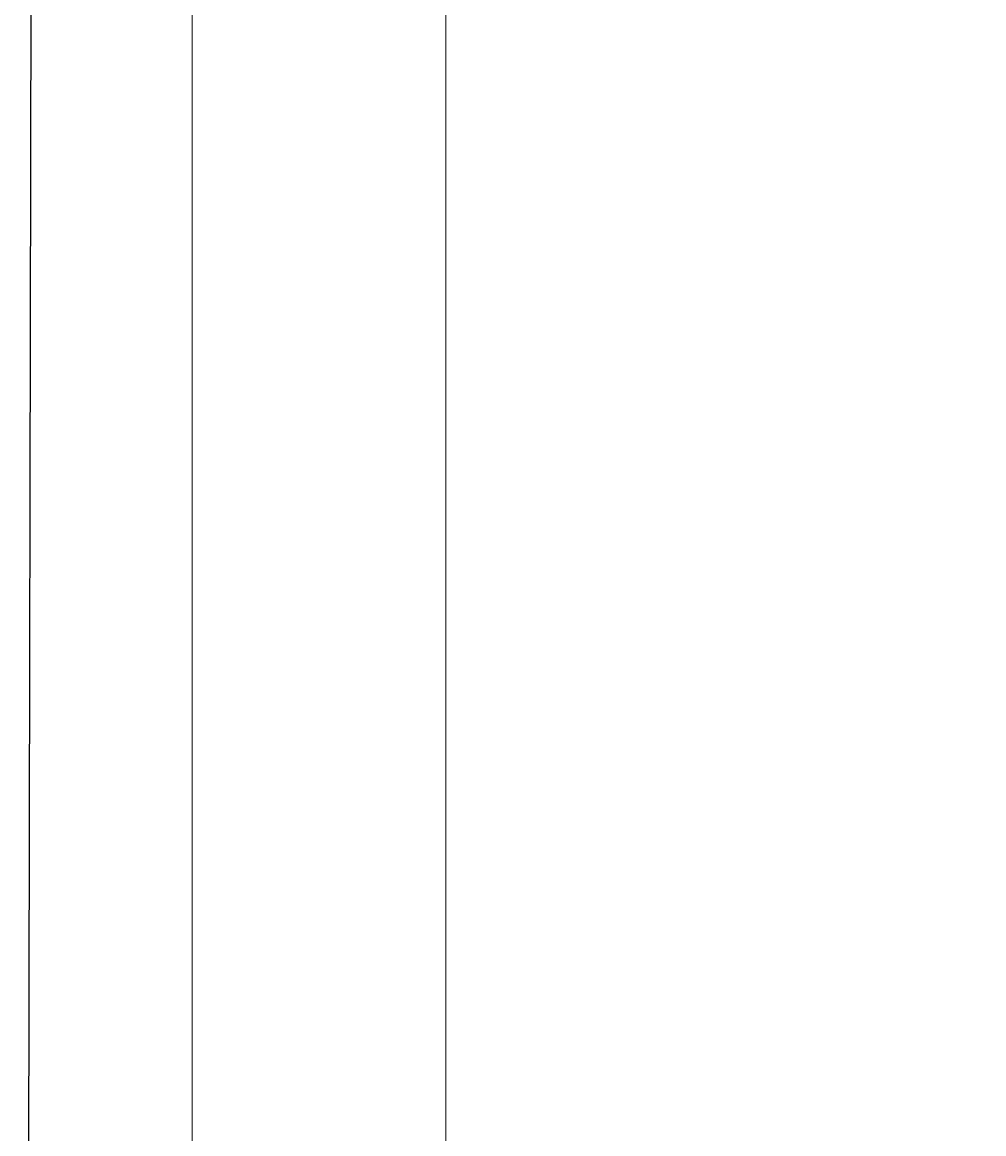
# Model space of a CAD drawing. Header units: millimetres. Extents: x 2215 to 12087, y 6991 to 11359.
# Tile 7 of 26: x 2215 to 2973, y 9315 to 10191. Entities that reach past the tile are written whole.
import ezdxf

# ---------------------------------------------------------------- set-up
doc = ezdxf.new("R2010")
doc.units = ezdxf.units.MM
doc.linetypes.add('{ Half Dash }', pattern=[0])
doc.layers.add('A_opisy', color=81, linetype='Continuous', lineweight=13)
doc.layers.add('opis wody', color=7, linetype='{ Half Dash }', lineweight=15)
doc.styles.get("Standard").update_dxf_attribs({"font": 'arial.ttf'})
doc.dimstyles.new('500', dxfattribs={"dimscale": 5, "dimtxt": 0.2, "dimasz": 0.2, "dimexe": 0.3, "dimexo": 0.625, "dimgap": 0.05, "dimtad": 1, "dimzin": 1, "dimtxsty": 'Standard', "dimblk": 'ARCHTICK', "dimcen": 2.5, "dimadec": 0, "dimazin": 0, "dimtfac": 1, "dimtmove": 0, "dimatfit": 3, "dimfxl": 0.3, "dimfxlon": 1, "dimarcsym": 0})

# ---------------------------------------------------------------- blocks, each defined once
blk = doc.blocks.new('_ArchTick')
at = {"color": 0, "linetype": 'ByBlock', "const_width": 0.15}
blk.add_lwpolyline([(-0.5, -0.5), (0.5, 0.5)], dxfattribs=at)
blk = doc.blocks.new('*D157')
at = {"layer": 'Defpoints', "color": 0, "transparency": 16777216}
for p in [(2222.553136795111, 10547.53561388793), (3154.175085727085, 10545.72650943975), (3148.007186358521, 7369.486223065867)]:
    blk.add_point(p, dxfattribs=at)
at = {"layer": 'opis wody', "color": 0, "lineweight": -2, "transparency": 16777216}
for p, q in [((2216.385237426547, 7371.295327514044), (2222.553136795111, 10547.53561388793)), ((2224.053133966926, 10547.53270106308), (2221.053139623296, 10547.53852671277)), ((2217.885234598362, 7371.292414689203), (2214.885240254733, 7371.298240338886))]:
    blk.add_line(p, q, dxfattribs=at)
for p, rotation in [((2222.553136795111, 10547.53561388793), 89.8887382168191), ((2216.385237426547, 7371.295327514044), 269.8887382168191)]:
    blk.add_blockref('_ArchTick', p, dxfattribs=dict(at, rotation=rotation))
at = {"layer": 'opis wody', "color": 0, "transparency": 16777216, "insert": (2218.618233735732, 8959.41712315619), "char_height": 1, "attachment_point": 5, "rotation": 89.8887382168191}
blk.add_mtext('3176,25', dxfattribs=at)

msp = doc.modelspace()

# ---------------------------------------------------------------- linework, layer by layer
at = {"layer": 'A_opisy', "color": 18, "lineweight": 13, "true_color": 0x000000}
for points in [[(2348.886858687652, 11190.8991584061), (8548.886858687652, 11190.8991584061), (8548.886858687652, 6990.899158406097), (2348.886858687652, 6990.899158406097)], [(2548.886858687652, 11120.8991584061), (8478.886858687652, 11120.8991584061), (8478.886858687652, 7060.899158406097), (2548.886858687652, 7060.899158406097)]]:
    msp.add_lwpolyline(points, close=True, dxfattribs=at)

# ---------------------------------------------------------------- dimensions: what is measured, and where the dimension line sits
at = {"layer": 'opis wody'}
dim = msp.add_aligned_dim(p1=(3148.007186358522, 7369.486223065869), p2=(3154.175085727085, 10545.72650943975), distance=931.6237054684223, dimstyle='500', dxfattribs=at)
dim.commit()
dim.dimension.update_dxf_attribs({"geometry": '*D157', "text_midpoint": (2218.618233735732, 8959.41712315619)})

doc.saveas('drawing.dxf')
